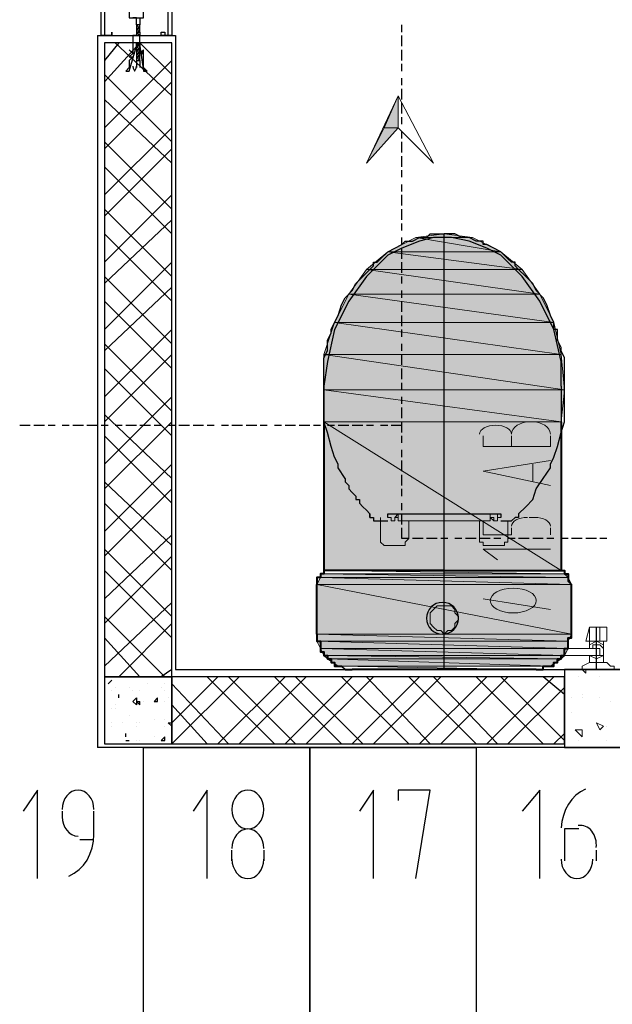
# Model space of a CAD drawing. Header units: millimetres. Extents: x 0 to 420, y 0 to 297.
# Tile 52 of 88: x 209 to 216, y 152 to 164. Entities that reach past the tile are written whole.
import ezdxf

# ---------------------------------------------------------------- set-up
doc = ezdxf.new("R2010")
doc.units = ezdxf.units.MM
doc.layers.add('FILL_000000', color=7, linetype='Continuous')
doc.layers.add('LINE_000000', color=7, linetype='Continuous')
doc.layers.add('FILL_FFFFFF', color=7, linetype='Continuous', true_color=0xffffff)
doc.layers.add('LINE_FFFFFF', color=7, linetype='Continuous', true_color=0xffffff)

msp = doc.modelspace()

# ---------------------------------------------------------------- hatches: boundary and pattern name
at = {"layer": 'FILL_000000'}
h = msp.add_hatch(color=7, dxfattribs=at)
h.dxf.hatch_style = 1
h.paths.add_polyline_path([(213.191, 162.687), (213.191, 162.306), (213.021, 162.306), (213.191, 162.687)])
h = msp.add_hatch(color=7, dxfattribs=at)
h.dxf.hatch_style = 1
h.paths.add_polyline_path([(213.191, 162.306), (213.021, 162.306), (212.81, 161.883), (213.191, 162.306)])
at = {"layer": 'FILL_FFFFFF'}
h = msp.add_hatch(color=7, dxfattribs=at)
h.dxf.hatch_style = 1
h.paths.add_polyline_path([(213.741, 161.036), (214.08, 160.994), (213.402, 160.994), (213.741, 161.036)])
h = msp.add_hatch(color=7, dxfattribs=at)
h.dxf.hatch_style = 1
h.paths.add_polyline_path([(213.402, 160.994), (214.418, 160.824), (213.064, 160.824), (213.402, 160.994)])
h = msp.add_hatch(color=7, dxfattribs=at)
h.dxf.hatch_style = 1
h.paths.add_polyline_path([(214.08, 160.994), (213.402, 160.994), (214.418, 160.824), (214.08, 160.994)])
h = msp.add_hatch(color=7, dxfattribs=at)
h.dxf.hatch_style = 1
h.paths.add_polyline_path([(213.064, 160.824), (214.672, 160.613), (212.81, 160.613), (213.064, 160.824)])
h = msp.add_hatch(color=7, dxfattribs=at)
h.dxf.hatch_style = 1
h.paths.add_polyline_path([(214.418, 160.824), (213.064, 160.824), (214.672, 160.613), (214.418, 160.824)])
h = msp.add_hatch(color=7, dxfattribs=at)
h.dxf.hatch_style = 1
h.paths.add_polyline_path([(212.81, 160.613), (214.884, 160.316), (212.598, 160.316), (212.81, 160.613)])
h = msp.add_hatch(color=7, dxfattribs=at)
h.dxf.hatch_style = 1
h.paths.add_polyline_path([(214.672, 160.613), (212.81, 160.613), (214.884, 160.316), (214.672, 160.613)])
h = msp.add_hatch(color=7, dxfattribs=at)
h.dxf.hatch_style = 1
h.paths.add_polyline_path([(212.598, 160.316), (215.053, 159.978), (212.429, 159.978), (212.598, 160.316)])
h = msp.add_hatch(color=7, dxfattribs=at)
h.dxf.hatch_style = 1
h.paths.add_polyline_path([(214.884, 160.316), (212.598, 160.316), (215.053, 159.978), (214.884, 160.316)])
h = msp.add_hatch(color=7, dxfattribs=at)
h.dxf.hatch_style = 1
h.paths.add_polyline_path([(212.429, 159.978), (215.138, 159.597), (212.302, 159.597), (212.429, 159.978)])
h = msp.add_hatch(color=7, dxfattribs=at)
h.dxf.hatch_style = 1
h.paths.add_polyline_path([(215.053, 159.978), (212.429, 159.978), (215.138, 159.597), (215.053, 159.978)])
h = msp.add_hatch(color=7, dxfattribs=at)
h.dxf.hatch_style = 1
h.paths.add_polyline_path([(215.138, 159.597), (212.302, 159.597), (215.18, 159.173), (215.138, 159.597)])
h = msp.add_hatch(color=7, dxfattribs=at)
h.dxf.hatch_style = 1
h.paths.add_polyline_path([(212.302, 159.597), (215.18, 159.173), (212.302, 159.173), (212.302, 159.597)])
h = msp.add_hatch(color=7, dxfattribs=at)
h.dxf.hatch_style = 1
h.paths.add_polyline_path([(215.18, 159.173), (212.302, 159.173), (215.138, 158.792), (215.18, 159.173)])
h = msp.add_hatch(color=7, dxfattribs=at)
h.dxf.hatch_style = 1
h.paths.add_polyline_path([(212.302, 159.173), (215.138, 158.792), (212.302, 158.792), (212.302, 159.173)])
h = msp.add_hatch(color=7, dxfattribs=at)
h.dxf.hatch_style = 1
h.paths.add_polyline_path([(215.138, 158.792), (212.302, 158.792), (215.138, 157.014), (215.138, 158.792)])
h = msp.add_hatch(color=7, dxfattribs=at)
h.dxf.hatch_style = 1
h.paths.add_polyline_path([(212.302, 158.792), (215.138, 157.014), (212.302, 157.014), (212.302, 158.792)])
h = msp.add_hatch(color=7, dxfattribs=at)
h.dxf.hatch_style = 1
h.paths.add_polyline_path([(212.217, 156.845), (215.265, 156.845), (212.259, 156.93), (212.217, 156.845)])
h = msp.add_hatch(color=7, dxfattribs=at)
h.dxf.hatch_style = 1
h.paths.add_polyline_path([(212.259, 156.93), (215.223, 156.93), (212.259, 156.972), (212.259, 156.93)])
h = msp.add_hatch(color=7, dxfattribs=at)
h.dxf.hatch_style = 1
h.paths.add_polyline_path([(215.223, 156.93), (212.259, 156.972), (215.18, 156.972), (215.223, 156.93)])
h = msp.add_hatch(color=7, dxfattribs=at)
h.dxf.hatch_style = 1
h.paths.add_polyline_path([(215.265, 156.845), (212.259, 156.93), (215.223, 156.93), (215.265, 156.845)])
h = msp.add_hatch(color=7, dxfattribs=at)
h.dxf.hatch_style = 1
h.paths.add_polyline_path([(212.217, 156.252), (215.265, 156.252), (212.217, 156.845), (212.217, 156.252)])
h = msp.add_hatch(color=7, dxfattribs=at)
h.dxf.hatch_style = 1
h.paths.add_polyline_path([(215.265, 156.252), (212.217, 156.845), (215.265, 156.845), (215.265, 156.252)])
h = msp.add_hatch(color=7, dxfattribs=at)
h.dxf.hatch_style = 1
h.paths.add_polyline_path([(212.217, 156.168), (215.223, 156.168), (212.217, 156.252), (212.217, 156.168)])
h = msp.add_hatch(color=7, dxfattribs=at)
h.dxf.hatch_style = 1
h.paths.add_polyline_path([(215.223, 156.168), (212.217, 156.252), (215.265, 156.252), (215.223, 156.168)])
h = msp.add_hatch(color=7, dxfattribs=at)
h.dxf.hatch_style = 1
h.paths.add_polyline_path([(212.259, 156.083), (215.223, 156.083), (212.217, 156.168), (212.259, 156.083)])
h = msp.add_hatch(color=7, dxfattribs=at)
h.dxf.hatch_style = 1
h.paths.add_polyline_path([(215.223, 156.083), (212.217, 156.168), (215.223, 156.168), (215.223, 156.083)])
h = msp.add_hatch(color=7, dxfattribs=at)
h.dxf.hatch_style = 1
h.paths.add_polyline_path([(212.302, 155.998), (215.18, 155.998), (212.259, 156.083), (212.302, 155.998)])
h = msp.add_hatch(color=7, dxfattribs=at)
h.dxf.hatch_style = 1
h.paths.add_polyline_path([(215.18, 155.998), (212.259, 156.083), (215.223, 156.083), (215.18, 155.998)])
h = msp.add_hatch(color=7, dxfattribs=at)
h.dxf.hatch_style = 1
h.paths.add_polyline_path([(212.344, 155.956), (215.138, 155.956), (212.302, 155.998), (212.344, 155.956)])
h = msp.add_hatch(color=7, dxfattribs=at)
h.dxf.hatch_style = 1
h.paths.add_polyline_path([(215.138, 155.956), (212.302, 155.998), (215.18, 155.998), (215.138, 155.956)])
h = msp.add_hatch(color=7, dxfattribs=at)
h.dxf.hatch_style = 1
h.paths.add_polyline_path([(212.471, 155.871), (215.011, 155.871), (212.344, 155.956), (212.471, 155.871)])
h = msp.add_hatch(color=7, dxfattribs=at)
h.dxf.hatch_style = 1
h.paths.add_polyline_path([(215.011, 155.871), (212.344, 155.956), (215.138, 155.956), (215.011, 155.871)])

# ---------------------------------------------------------------- linework, layer by layer
at = {"layer": 'LINE_000000', "lineweight": 25}
for p, q in [((210.058, 163.534), (210.058, 163.491)), ((210.058, 163.534), (210.058, 163.534)), ((210.1, 163.534), (210.058, 163.534)), ((210.058, 163.534), (210.058, 163.534)), ((210.1, 163.449), (210.058, 163.491)), ((210.058, 163.491), (210.058, 163.449)), ((210.058, 163.491), (210.058, 163.491)), ((210.1, 163.491), (210.1, 163.534)), ((210.1, 163.491), (210.1, 163.491)), ((210.1, 163.449), (210.1, 163.491)), ((210.1, 163.491), (210.1, 163.491)), ((210.1, 163.491), (210.1, 163.491)), ((213.233, 163.449), (213.233, 163.534)), ((209.592, 163.407), (209.592, 154.898)), ((209.635, 163.407), (209.677, 163.407)), ((209.635, 163.407), (209.635, 163.407)), ((209.677, 163.407), (209.677, 163.407)), ((210.058, 163.449), (210.058, 163.449)), ((210.058, 163.449), (210.058, 163.407)), ((210.058, 163.449), (210.058, 163.449)), ((210.058, 163.449), (210.058, 163.449)), ((210.1, 163.449), (210.1, 163.449)), ((210.1, 163.449), (210.1, 163.449)), ((210.1, 163.449), (210.1, 163.449)), ((210.439, 163.407), (210.439, 163.407)), ((210.439, 163.407), (210.439, 163.407)), ((210.481, 163.407), (210.481, 163.407)), ((213.233, 163.28), (213.233, 163.407)), ((210.1, 163.322), (209.677, 162.856)), ((209.846, 163.322), (209.677, 163.11)), ((210.481, 162.687), (209.804, 163.322)), ((210.058, 163.322), (210.058, 163.28)), ((210.058, 163.322), (210.058, 163.322)), ((210.058, 163.28), (210.058, 163.237)), ((210.058, 163.28), (210.058, 163.28)), ((210.058, 163.28), (210.058, 163.28)), ((210.058, 163.237), (210.058, 163.237)), ((210.058, 163.237), (210.058, 163.237)), ((210.058, 163.237), (210.058, 163.237)), ((210.1, 163.28), (210.1, 163.322)), ((210.481, 162.941), (210.1, 163.322)), ((210.1, 163.28), (210.1, 163.28)), ((210.1, 163.237), (210.1, 163.28)), ((210.1, 163.28), (210.1, 163.28)), ((210.1, 163.237), (210.1, 163.237)), ((210.1, 163.195), (210.1, 163.237)), ((210.1, 163.237), (210.1, 163.237)), ((210.1, 163.237), (210.1, 163.237)), ((213.233, 163.11), (213.233, 163.237)), ((210.058, 163.195), (210.058, 163.153)), ((210.058, 163.195), (210.058, 163.195)), ((210.058, 163.195), (210.058, 163.195)), ((210.1, 163.11), (210.058, 163.153)), ((210.058, 163.153), (210.058, 163.153)), ((210.058, 163.153), (210.058, 163.11)), ((210.058, 163.153), (210.058, 163.153)), ((210.058, 163.153), (210.058, 163.153)), ((210.1, 163.195), (210.1, 163.195)), ((210.1, 163.153), (210.1, 163.195)), ((210.1, 163.195), (210.1, 163.195)), ((210.1, 163.195), (210.1, 163.195)), ((210.1, 163.153), (210.1, 163.153)), ((210.1, 163.11), (210.1, 163.153)), ((210.1, 163.153), (210.1, 163.153)), ((210.481, 163.11), (209.677, 162.306)), ((210.058, 163.11), (210.058, 163.11)), ((210.058, 163.11), (210.058, 163.026)), ((210.1, 163.11), (210.1, 163.11)), ((210.1, 163.11), (210.1, 163.026)), ((213.233, 162.983), (213.233, 163.068)), ((210.481, 162.137), (209.677, 162.941)), ((213.233, 162.814), (213.233, 162.899)), ((210.481, 162.856), (209.677, 162.052)), ((213.233, 162.645), (213.233, 162.772)), ((210.481, 161.883), (209.677, 162.645)), ((213.233, 162.475), (213.233, 162.602)), ((213.233, 162.348), (213.233, 162.433)), ((210.481, 162.306), (209.677, 161.502)), ((213.233, 162.179), (213.233, 162.264)), ((210.481, 161.332), (209.677, 162.137)), ((213.233, 162.01), (213.233, 162.137)), ((210.481, 162.052), (209.677, 161.248)), ((213.233, 161.84), (213.233, 161.967)), ((210.481, 161.036), (209.677, 161.84)), ((213.233, 161.713), (213.233, 161.798)), ((213.233, 161.544), (213.233, 161.629)), ((210.481, 161.502), (209.677, 160.697)), ((213.233, 161.375), (213.233, 161.502)), ((210.481, 160.528), (209.677, 161.332)), ((213.233, 161.205), (213.233, 161.332)), ((210.481, 161.205), (209.677, 160.443)), ((213.233, 161.078), (213.233, 161.163)), ((210.481, 160.232), (209.677, 161.036)), ((213.741, 155.829), (213.741, 161.036)), ((213.233, 160.909), (213.233, 160.994)), ((213.233, 160.74), (213.233, 160.867)), ((210.481, 160.697), (209.677, 159.893)), ((213.233, 160.57), (213.233, 160.697)), ((210.481, 159.724), (209.677, 160.528)), ((213.233, 160.443), (213.233, 160.528)), ((210.481, 160.401), (209.677, 159.639)), ((213.233, 160.274), (213.233, 160.359)), ((210.481, 159.427), (209.677, 160.232)), ((213.233, 160.105), (213.233, 160.232)), ((213.233, 159.935), (213.233, 160.062)), ((210.481, 159.893), (209.677, 159.089)), ((213.233, 159.808), (213.233, 159.893)), ((210.481, 158.919), (209.677, 159.724)), ((213.233, 159.639), (213.233, 159.724)), ((210.481, 159.597), (209.677, 158.792)), ((213.233, 159.47), (213.233, 159.597)), ((215.138, 159.216), (215.138, 159.512)), ((210.481, 158.623), (209.677, 159.427)), ((213.233, 159.3), (213.233, 159.427)), ((213.233, 159.173), (213.233, 159.258)), ((215.138, 159.216), (215.138, 158.792)), ((210.481, 159.089), (209.677, 158.284)), ((213.233, 159.004), (213.233, 159.089)), ((213.233, 158.835), (213.233, 158.962)), ((210.481, 158.115), (209.677, 158.877)), ((210.481, 158.792), (209.677, 157.988)), ((213.233, 158.665), (213.233, 158.792)), ((208.661, 158.75), (208.788, 158.75)), ((208.83, 158.75), (208.957, 158.75)), ((209, 158.75), (209.084, 158.75)), ((209.169, 158.75), (209.254, 158.75)), ((209.296, 158.75), (209.423, 158.75)), ((209.465, 158.75), (209.592, 158.75)), ((209.635, 158.75), (209.719, 158.75)), ((209.804, 158.75), (209.889, 158.75)), ((209.931, 158.75), (210.058, 158.75)), ((210.1, 158.75), (210.227, 158.75)), ((210.27, 158.75), (210.354, 158.75)), ((210.439, 158.75), (210.524, 158.75)), ((210.566, 158.75), (210.693, 158.75)), ((210.735, 158.75), (210.862, 158.75)), ((210.905, 158.75), (210.989, 158.75)), ((211.074, 158.75), (211.159, 158.75)), ((211.201, 158.75), (211.328, 158.75)), ((211.37, 158.75), (211.497, 158.75)), ((211.54, 158.75), (211.624, 158.75)), ((211.709, 158.75), (211.794, 158.75)), ((211.836, 158.75), (211.963, 158.75)), ((212.005, 158.75), (212.132, 158.75)), ((212.175, 158.75), (212.259, 158.75)), ((212.344, 158.75), (212.429, 158.75)), ((212.471, 158.75), (212.598, 158.75)), ((212.64, 158.75), (212.767, 158.75)), ((212.81, 158.75), (212.894, 158.75)), ((212.979, 158.75), (213.064, 158.75)), ((213.106, 158.75), (213.233, 158.75)), ((210.481, 157.819), (209.677, 158.623)), ((213.233, 158.538), (213.233, 158.623)), ((213.233, 158.369), (213.233, 158.454)), ((213.233, 158.2), (213.233, 158.327)), ((210.481, 158.284), (209.677, 157.48)), ((210.481, 157.311), (209.677, 158.073)), ((213.233, 158.03), (213.233, 158.157)), ((210.481, 157.988), (209.677, 157.184)), ((213.233, 157.903), (213.233, 157.988)), ((210.481, 157.014), (209.677, 157.819)), ((213.233, 157.734), (213.233, 157.819)), ((212.852, 157.649), (212.852, 157.692)), ((212.852, 157.692), (212.852, 157.692)), ((212.894, 157.649), (212.894, 157.607)), ((212.894, 157.607), (213.064, 157.607)), ((213.064, 157.649), (213.064, 157.649)), ((213.233, 157.565), (213.233, 157.692)), ((214.418, 157.649), (214.418, 157.649)), ((214.418, 157.649), (214.418, 157.649)), ((214.418, 157.607), (214.545, 157.607)), ((214.545, 157.607), (214.588, 157.649)), ((214.63, 157.649), (214.588, 157.649)), ((214.63, 157.692), (214.63, 157.649)), ((214.63, 157.649), (214.63, 157.649)), ((214.63, 157.649), (214.63, 157.649)), ((214.63, 157.649), (214.63, 157.649)), ((210.481, 157.438), (209.677, 156.676)), ((213.487, 157.395), (213.36, 157.395)), ((213.656, 157.395), (213.529, 157.395)), ((213.783, 157.395), (213.699, 157.395)), ((213.953, 157.395), (213.868, 157.395)), ((214.122, 157.395), (213.995, 157.395)), ((214.291, 157.395), (214.164, 157.395)), ((214.418, 157.395), (214.334, 157.395)), ((214.588, 157.395), (214.503, 157.395)), ((214.757, 157.395), (214.63, 157.395)), ((214.926, 157.395), (214.799, 157.395)), ((215.053, 157.395), (214.969, 157.395)), ((215.223, 157.395), (215.138, 157.395)), ((215.392, 157.395), (215.265, 157.395)), ((215.561, 157.395), (215.434, 157.395)), ((215.688, 157.395), (215.604, 157.395)), ((210.481, 156.464), (209.677, 157.268)), ((210.481, 157.184), (209.677, 156.379)), ((210.481, 156.21), (209.677, 157.014)), ((210.481, 156.633), (209.677, 155.871)), ((210.397, 155.744), (209.677, 156.464)), ((210.481, 156.379), (209.846, 155.744)), ((215.561, 155.829), (215.561, 156.337)), ((210.1, 155.744), (209.677, 156.21)), ((210.481, 155.829), (210.354, 155.744)), ((210.524, 155.829), (223.308, 155.829)), ((209.719, 155.66), (209.762, 155.702)), ((209.719, 155.66), (209.762, 155.702)), ((211.286, 155.744), (210.481, 154.94)), ((210.481, 155.744), (210.481, 155.744)), ((211.032, 155.744), (210.481, 155.194)), ((211.709, 154.94), (210.905, 155.744)), ((211.836, 155.744), (211.032, 154.94)), ((211.963, 154.94), (211.159, 155.744)), ((212.09, 155.744), (211.286, 154.94)), ((212.513, 154.94), (211.709, 155.744)), ((212.64, 155.744), (211.836, 154.94)), ((212.767, 154.94), (211.963, 155.744)), ((212.894, 155.744), (212.09, 154.94)), ((213.318, 154.94), (212.513, 155.744)), ((213.445, 155.744), (212.64, 154.94)), ((213.572, 154.94), (212.81, 155.744)), ((213.699, 155.744), (212.894, 154.94)), ((214.122, 154.94), (213.318, 155.744)), ((214.249, 155.744), (213.445, 154.94)), ((214.376, 154.94), (213.614, 155.744)), ((214.503, 155.744), (213.699, 154.94)), ((214.926, 154.94), (214.122, 155.744)), ((215.053, 155.744), (214.249, 154.94)), ((215.18, 154.982), (214.418, 155.744)), ((215.18, 155.533), (214.926, 155.744)), ((209.719, 155.66), (209.719, 155.66)), ((209.804, 155.617), (209.804, 155.617)), ((209.973, 155.617), (209.973, 155.617)), ((210.185, 155.66), (210.185, 155.66)), ((210.354, 155.617), (210.354, 155.617)), ((210.397, 155.66), (210.397, 155.66)), ((211.159, 154.94), (210.481, 155.66)), ((215.18, 155.617), (214.503, 154.94)), ((209.762, 155.575), (209.762, 155.575)), ((209.762, 155.575), (209.762, 155.575)), ((209.846, 155.49), (209.846, 155.533)), ((209.846, 155.49), (209.846, 155.533)), ((209.846, 155.49), (209.846, 155.49)), ((210.016, 155.575), (210.016, 155.575)), ((210.1, 155.575), (210.1, 155.575)), ((210.1, 155.575), (210.1, 155.575)), ((210.27, 155.448), (210.312, 155.49)), ((210.312, 155.448), (210.312, 155.49)), ((210.397, 155.575), (210.397, 155.575)), ((210.439, 155.49), (210.439, 155.49)), ((209.762, 155.363), (209.762, 155.363)), ((209.804, 155.406), (209.804, 155.406)), ((209.804, 155.363), (209.804, 155.363)), ((210.058, 155.448), (210.1, 155.448)), ((210.058, 155.448), (210.1, 155.406)), ((210.058, 155.406), (210.058, 155.406)), ((210.058, 155.406), (210.058, 155.406)), ((210.1, 155.406), (210.1, 155.448)), ((210.143, 155.448), (210.143, 155.448)), ((210.27, 155.448), (210.312, 155.448)), ((210.397, 155.448), (210.397, 155.448)), ((210.905, 154.94), (210.481, 155.406)), ((209.973, 155.279), (209.973, 155.279)), ((210.27, 155.236), (210.27, 155.236)), ((210.27, 155.236), (210.27, 155.236)), ((210.397, 155.236), (210.397, 155.236)), ((210.397, 155.236), (210.397, 155.236)), ((210.397, 155.236), (210.397, 155.236)), ((209.762, 155.194), (209.762, 155.194)), ((209.762, 155.152), (209.762, 155.152)), ((209.889, 155.194), (209.889, 155.194)), ((210.058, 155.194), (210.058, 155.194)), ((210.058, 155.152), (210.058, 155.152)), ((210.1, 155.194), (210.1, 155.194)), ((210.397, 155.152), (210.397, 155.152)), ((210.439, 155.194), (210.481, 155.194)), ((210.439, 155.194), (210.481, 155.152)), ((209.677, 155.109), (209.677, 155.109)), ((209.931, 155.025), (209.931, 155.067)), ((209.931, 155.025), (209.931, 155.067)), ((209.931, 155.025), (209.931, 155.025)), ((210.27, 155.025), (210.27, 155.025)), ((210.354, 154.982), (210.397, 155.025)), ((210.397, 154.982), (210.397, 155.025)), ((210.397, 155.025), (210.397, 155.025)), ((215.18, 155.067), (215.053, 154.94)), ((223.308, 154.898), (209.592, 154.898)), ((209.931, 154.982), (209.973, 154.982)), ((209.931, 154.982), (209.973, 154.982)), ((209.973, 154.982), (209.973, 154.982)), ((210.058, 154.982), (210.058, 154.982)), ((210.1, 154.982), (210.1, 154.982)), ((210.354, 154.982), (210.397, 154.982)), ((209.169, 154.136), (209.169, 154.051)), ((209.55, 153.839), (209.55, 154.136)), ((215.18, 153.924), (215.18, 153.543)), ((215.35, 153.924), (215.18, 153.924)), ((209.381, 153.797), (209.55, 153.797)), ((211.201, 153.543), (211.201, 153.67)), ((211.582, 153.67), (211.582, 153.543)), ((215.561, 153.543), (215.561, 153.67))]:
    msp.add_line(p, q, dxfattribs=at)
at = {"layer": 'LINE_000000', "lineweight": 0}
for p, q in [((210.058, 163.407), (210.058, 163.407)), ((215.434, 155.787), (215.392, 155.829)), ((215.434, 155.829), (215.392, 155.829)), ((215.434, 155.787), (215.434, 155.829)), ((215.35, 155.744), (215.35, 155.744)), ((215.604, 155.744), (215.604, 155.744)), ((215.265, 155.49), (215.265, 155.49)), ((215.392, 155.533), (215.392, 155.533)), ((215.392, 155.49), (215.392, 155.49)), ((215.604, 155.49), (215.604, 155.49)), ((215.731, 155.448), (215.731, 155.448)), ((215.265, 155.321), (215.265, 155.321)), ((215.604, 155.109), (215.561, 155.194)), ((215.646, 155.152), (215.561, 155.194)), ((215.604, 155.109), (215.646, 155.152)), ((215.688, 155.152), (215.688, 155.152)), ((215.392, 155.025), (215.307, 155.109)), ((215.392, 155.109), (215.307, 155.109)), ((215.392, 155.025), (215.392, 155.109)), ((215.35, 154.982), (215.35, 154.982)), ((215.35, 154.982), (215.35, 154.982)), ((215.688, 154.982), (215.688, 154.982))]:
    msp.add_line(p, q, dxfattribs=at)
at = {"layer": 'LINE_000000', "lineweight": 13}
for p, q in [((213.741, 161.036), (213.741, 161.036)), ((214.545, 158.623), (214.545, 158.496)), ((215.011, 158.496), (215.011, 158.623)), ((214.799, 158.284), (214.799, 158.073)), ((213.106, 157.649), (213.064, 157.649)), ((213.106, 157.607), (213.148, 157.607)), ((213.148, 157.607), (213.148, 157.649)), ((213.191, 157.649), (213.148, 157.649)), ((213.148, 157.649), (213.148, 157.649)), ((213.148, 157.649), (213.148, 157.607)), ((213.191, 157.649), (213.191, 157.692)), ((213.318, 157.607), (213.318, 157.607)), ((213.318, 157.607), (213.318, 157.438)), ((213.318, 157.607), (213.36, 157.607)), ((213.36, 157.607), (214.122, 157.607)), ((214.291, 157.692), (214.291, 157.649)), ((214.291, 157.607), (214.291, 157.649)), ((214.291, 157.649), (214.334, 157.607)), ((214.291, 157.649), (214.291, 157.649)), ((214.291, 157.649), (214.291, 157.607)), ((214.334, 157.649), (214.334, 157.649)), ((214.334, 157.607), (214.334, 157.649)), ((214.334, 157.607), (214.376, 157.607)), ((214.376, 157.692), (214.376, 157.649)), ((214.376, 157.607), (214.376, 157.649)), ((214.418, 157.649), (214.376, 157.649)), ((214.503, 157.607), (214.503, 157.607)), ((214.842, 157.649), (214.757, 157.649)), ((215.011, 157.438), (215.011, 157.522)), ((213.064, 157.311), (213.064, 157.311)), ((213.064, 157.311), (213.064, 157.311)), ((214.249, 157.311), (214.249, 157.311)), ((215.011, 156.549), (214.207, 156.676)), ((215.604, 156.168), (215.604, 156.337)), ((215.688, 156.168), (215.434, 156.168)), ((215.477, 156.168), (215.477, 156.083)), ((215.561, 156.168), (215.561, 156.168)), ((215.561, 156.168), (215.604, 156.168)), ((215.604, 156.168), (215.604, 156.168)), ((215.646, 155.956), (215.646, 156.168)), ((215.18, 155.998), (215.138, 155.998)), ((215.477, 155.914), (215.392, 155.871)), ((215.392, 155.871), (215.392, 155.829)), ((215.392, 155.829), (215.392, 155.829)), ((215.773, 155.829), (215.392, 155.829)), ((215.477, 155.914), (215.477, 155.914)), ((215.477, 155.914), (215.477, 155.914)), ((215.646, 155.914), (215.477, 155.914)), ((215.688, 155.914), (215.646, 155.914)), ((215.731, 155.871), (215.688, 155.914))]:
    msp.add_line(p, q, dxfattribs=at)
at = {"layer": 'LINE_000000', "lineweight": 40}
for p, q in [((212.302, 158.792), (212.302, 157.014)), ((215.138, 158.792), (215.138, 157.014)), ((212.217, 156.252), (212.217, 156.845)), ((215.265, 156.252), (215.265, 156.845)), ((214.842, 155.829), (212.64, 155.829))]:
    msp.add_line(p, q, dxfattribs=at)
at = {"layer": 'LINE_000000', "lineweight": 25}
for points in [[(209.635, 163.745), (209.973, 163.745), (210.016, 163.745), (209.973, 163.745), (209.973, 163.618), (210.058, 163.618), (210.143, 163.618), (210.143, 163.745), (210.1, 163.745), (210.143, 163.745), (210.481, 163.745), (210.481, 163.407), (210.354, 163.407), (210.354, 163.449), (210.397, 163.449), (210.397, 163.407), (210.439, 163.407), (210.439, 163.745), (210.312, 163.745)], [(209.889, 163.745), (209.804, 163.745), (209.677, 163.745), (209.677, 163.407), (209.762, 163.407), (209.762, 163.449), (209.762, 163.407), (209.635, 163.407), (209.635, 163.745)], [(210.058, 163.534), (210.058, 163.618), (210.016, 163.618), (210.058, 163.618), (210.1, 163.618), (210.1, 163.534)], [(210.1, 163.491), (210.058, 163.491), (210.1, 163.491), (210.058, 163.534)], [(209.592, 163.407), (210.524, 163.407), (210.524, 155.829)], [(210.1, 163.449), (210.1, 163.407), (210.058, 163.449), (210.058, 163.407)], [(210.058, 163.237), (210.1, 163.237), (210.058, 163.28)], [(210.1, 163.28), (210.058, 163.28), (210.1, 163.237)], [(210.1, 163.237), (210.058, 163.237), (210.058, 163.195)], [(210.058, 163.195), (210.1, 163.195), (210.058, 163.237)], [(210.143, 163.195), (210.143, 163.237), (210.1, 163.195)], [(210.1, 163.195), (210.058, 163.195), (210.1, 163.153), (210.058, 163.153), (210.1, 163.153)], [(210.058, 163.11), (210.1, 163.11), (210.058, 163.153)], [(210.016, 163.042), (210.016, 163.034), (210.018, 163.025), (210.02, 163.017), (210.023, 163.009), (210.026, 163.001), (210.03, 162.994), (210.035, 162.987), (210.04, 162.98)], [(210.034, 162.98), (210.039, 162.987), (210.044, 162.994), (210.048, 163.001), (210.051, 163.009), (210.054, 163.017), (210.056, 163.025), (210.057, 163.034), (210.058, 163.042)], [(212.556, 158.115), (212.471, 158.242), (212.471, 158.284), (212.429, 158.369), (212.386, 158.496), (212.344, 158.665), (212.302, 158.792), (212.302, 158.962), (212.302, 159.089), (212.302, 159.258), (212.302, 159.385), (212.302, 159.47), (212.302, 159.554), (212.344, 159.639), (212.344, 159.681), (212.344, 159.766), (212.386, 159.851), (212.386, 159.893), (212.429, 159.978), (212.471, 160.062), (212.513, 160.189), (212.556, 160.274), (212.64, 160.359), (212.683, 160.443), (212.767, 160.528), (212.852, 160.613), (212.894, 160.655), (212.894, 160.697), (212.937, 160.697), (212.979, 160.74), (213.064, 160.824), (213.148, 160.867), (213.233, 160.909), (213.275, 160.951), (213.36, 160.951), (213.445, 160.994), (213.529, 160.994), (213.572, 161.036), (213.656, 161.036), (213.741, 161.036)], [(214.63, 157.692), (214.715, 157.776), (214.799, 157.861), (214.842, 157.988), (214.926, 158.115), (215.011, 158.242), (215.011, 158.284), (215.053, 158.369), (215.096, 158.496), (215.138, 158.665), (215.18, 158.792), (215.18, 158.962), (215.18, 159.089), (215.18, 159.258), (215.18, 159.385), (215.18, 159.47), (215.18, 159.554), (215.138, 159.639), (215.138, 159.681), (215.096, 159.766), (215.096, 159.851), (215.096, 159.893), (215.053, 159.893), (215.053, 159.978), (215.011, 160.062), (214.969, 160.189), (214.926, 160.274), (214.842, 160.359), (214.799, 160.443), (214.715, 160.528), (214.63, 160.613), (214.588, 160.655), (214.588, 160.697), (214.545, 160.697), (214.503, 160.74), (214.418, 160.824), (214.334, 160.867), (214.249, 160.909), (214.207, 160.909), (214.207, 160.951), (214.164, 160.951), (214.122, 160.951), (214.037, 160.994), (213.953, 160.994), (213.868, 161.036), (213.826, 161.036), (213.741, 161.036)], [(215.138, 159.512), (215.053, 159.893), (214.884, 160.232), (214.672, 160.528), (214.418, 160.782), (214.249, 160.867), (214.037, 160.951), (213.826, 160.994), (213.614, 160.994), (213.445, 160.951), (213.233, 160.867), (213.064, 160.782), (212.81, 160.528), (212.598, 160.232), (212.429, 159.893), (212.344, 159.512)], [(212.344, 159.512), (212.302, 159.216), (212.302, 158.792)], [(212.556, 158.115), (212.556, 158.073), (212.598, 158.03), (212.598, 157.988), (212.64, 157.946), (212.683, 157.903), (212.683, 157.861), (212.725, 157.861), (212.725, 157.819), (212.767, 157.776), (212.81, 157.734), (212.852, 157.692), (212.852, 157.649), (212.894, 157.649)], [(213.064, 157.649), (213.064, 157.692), (213.106, 157.692), (213.402, 157.692), (213.741, 157.692), (214.08, 157.692), (214.249, 157.692), (214.291, 157.692), (214.334, 157.692), (214.376, 157.692), (214.418, 157.692), (214.418, 157.649)], [(213.318, 157.395), (213.233, 157.395), (213.233, 157.522)], [(208.873, 153.331), (208.873, 154.39), (208.703, 154.136)], [(209.55, 154.157), (209.546, 154.204), (209.535, 154.247), (209.517, 154.287), (209.494, 154.321), (209.466, 154.35), (209.434, 154.371), (209.398, 154.385), (209.36, 154.39), (209.321, 154.385), (209.285, 154.371), (209.253, 154.35), (209.225, 154.321), (209.202, 154.287), (209.184, 154.247), (209.173, 154.204), (209.169, 154.157)], [(210.905, 153.331), (210.905, 154.39), (210.735, 154.136)], [(212.894, 153.331), (212.894, 154.39), (212.725, 154.136)], [(213.402, 153.331), (213.572, 154.39), (213.191, 154.39), (213.191, 154.263)], [(214.884, 153.331), (214.884, 154.39), (214.672, 154.136)], [(215.432, 154.401), (215.372, 154.369), (215.317, 154.327), (215.269, 154.278), (215.227, 154.22), (215.192, 154.157), (215.166, 154.087), (215.148, 154.013), (215.139, 153.936)], [(209.169, 154.072), (209.173, 154.025), (209.184, 153.982), (209.202, 153.942), (209.225, 153.908), (209.253, 153.879), (209.285, 153.858), (209.321, 153.844), (209.36, 153.839)], [(215.56, 153.702), (215.561, 153.729), (215.56, 153.756), (215.557, 153.782), (215.551, 153.808), (215.543, 153.832), (215.533, 153.856), (215.52, 153.878), (215.506, 153.898), (215.489, 153.916), (215.471, 153.932), (215.452, 153.944), (215.432, 153.954), (215.411, 153.961), (215.389, 153.965), (215.367, 153.966), (215.345, 153.964)], [(209.25, 153.36), (209.315, 153.394), (209.373, 153.438), (209.424, 153.491), (209.467, 153.553), (209.502, 153.622), (209.528, 153.697), (209.544, 153.777), (209.55, 153.86)], [(211.582, 153.691), (211.578, 153.738), (211.567, 153.782), (211.549, 153.821), (211.526, 153.856), (211.498, 153.884), (211.466, 153.906), (211.43, 153.919), (211.392, 153.924), (211.353, 153.919), (211.317, 153.906), (211.285, 153.884), (211.257, 153.856), (211.234, 153.821), (211.216, 153.782), (211.205, 153.738), (211.201, 153.691)], [(211.201, 153.564), (211.205, 153.517), (211.216, 153.474), (211.234, 153.434), (211.257, 153.4), (211.285, 153.371), (211.317, 153.35), (211.353, 153.336), (211.392, 153.331), (211.43, 153.336), (211.466, 153.35), (211.498, 153.371), (211.526, 153.4), (211.549, 153.434), (211.567, 153.474), (211.578, 153.517), (211.582, 153.564)], [(215.138, 153.564), (215.142, 153.517), (215.153, 153.474), (215.171, 153.434), (215.194, 153.4), (215.222, 153.371), (215.254, 153.35), (215.29, 153.336), (215.329, 153.331), (215.367, 153.336), (215.403, 153.35), (215.435, 153.371), (215.463, 153.4), (215.486, 153.434), (215.504, 153.474), (215.515, 153.517), (215.519, 153.564)]]:
    msp.add_lwpolyline(points, dxfattribs=at)
for points in [[(210.1, 163.322), (210.1, 163.28), (210.143, 162.983), (210.185, 162.983), (210.143, 163.026), (210.143, 163.068), (210.143, 163.11), (210.143, 163.153), (210.143, 163.195), (210.1, 163.195), (210.143, 163.195), (210.1, 163.237), (210.1, 163.28), (210.1, 163.407), (210.016, 163.407), (210.016, 163.28), (210.016, 163.237), (210.016, 163.195), (209.973, 163.153), (210.016, 163.153), (209.973, 163.11), (209.973, 163.068), (209.973, 163.026), (209.931, 162.983), (209.973, 162.983), (210.058, 163.28), (210.058, 163.322), (210.1, 163.322)], [(210.058, 163.449), (210.1, 163.449), (210.058, 163.449)], [(210.439, 163.407), (210.481, 163.407), (210.439, 163.407)], [(210.481, 163.407), (210.439, 163.407), (210.481, 163.407)], [(210.481, 163.322), (209.677, 163.322), (209.677, 155.744), (210.481, 155.744), (210.481, 163.322)], [(210.016, 163.195), (209.973, 163.237), (210.016, 163.195)], [(210.058, 163.322), (210.1, 163.28), (210.058, 163.322)], [(213.529, 156.443), (213.533, 156.404), (213.544, 156.369), (213.562, 156.336), (213.585, 156.308), (213.613, 156.285), (213.646, 156.267), (213.681, 156.256), (213.72, 156.252), (213.758, 156.256), (213.794, 156.267), (213.826, 156.285), (213.855, 156.308), (213.878, 156.336), (213.895, 156.369), (213.906, 156.404), (213.91, 156.443), (213.906, 156.481), (213.895, 156.517), (213.878, 156.549), (213.855, 156.578), (213.826, 156.601), (213.794, 156.618), (213.758, 156.629), (213.72, 156.633), (213.681, 156.629), (213.646, 156.618), (213.613, 156.601), (213.585, 156.578), (213.562, 156.549), (213.544, 156.517), (213.533, 156.481), (213.529, 156.443)], [(217.551, 154.898), (217.551, 155.829), (215.18, 155.829), (215.18, 154.898), (217.551, 154.898)], [(210.481, 155.744), (209.677, 155.744), (209.677, 154.94), (210.481, 154.94), (210.481, 155.744)], [(215.18, 154.94), (215.18, 155.744), (210.481, 155.744), (210.481, 154.94), (215.18, 154.94)], [(210.016, 155.448), (210.058, 155.49), (210.058, 155.406), (210.016, 155.448)], [(212.132, 154.898), (212.132, 147.701), (210.143, 147.701), (210.143, 154.898), (212.132, 154.898)], [(214.122, 154.898), (214.122, 147.701), (212.132, 147.701), (212.132, 154.898), (214.122, 154.898)], [(211.582, 154.157), (211.578, 154.204), (211.567, 154.247), (211.549, 154.287), (211.526, 154.321), (211.498, 154.35), (211.466, 154.371), (211.43, 154.385), (211.392, 154.39), (211.353, 154.385), (211.317, 154.371), (211.285, 154.35), (211.257, 154.321), (211.234, 154.287), (211.216, 154.247), (211.205, 154.204), (211.201, 154.157), (211.205, 154.11), (211.216, 154.066), (211.234, 154.027), (211.257, 153.992), (211.285, 153.964), (211.317, 153.942), (211.353, 153.929), (211.392, 153.924), (211.43, 153.929), (211.466, 153.942), (211.498, 153.964), (211.526, 153.992), (211.549, 154.027), (211.567, 154.066), (211.578, 154.11), (211.582, 154.157)]]:
    msp.add_lwpolyline(points, close=True, dxfattribs=at)
at = {"layer": 'LINE_000000', "lineweight": 13}
for points in [[(213.614, 161.883), (213.191, 162.306), (212.81, 161.883), (213.191, 162.687), (213.614, 161.883)], [(214.567, 156.803), (214.511, 156.8), (214.459, 156.791), (214.413, 156.777), (214.372, 156.759), (214.338, 156.737), (214.313, 156.712), (214.297, 156.684), (214.291, 156.654), (214.297, 156.625), (214.313, 156.597), (214.338, 156.572), (214.372, 156.55), (214.413, 156.532), (214.459, 156.518), (214.511, 156.509), (214.567, 156.506), (214.622, 156.509), (214.674, 156.518), (214.72, 156.532), (214.761, 156.55), (214.795, 156.572), (214.82, 156.597), (214.836, 156.625), (214.842, 156.654), (214.836, 156.684), (214.82, 156.712), (214.795, 156.737), (214.761, 156.759), (214.72, 156.777), (214.674, 156.791), (214.622, 156.8), (214.567, 156.803)], [(213.741, 156.591), (213.699, 156.591), (213.656, 156.591), (213.614, 156.549), (213.572, 156.506), (213.572, 156.464), (213.572, 156.422), (213.572, 156.379), (213.614, 156.337), (213.656, 156.295), (213.699, 156.295), (213.741, 156.252), (213.783, 156.295), (213.826, 156.295), (213.868, 156.337), (213.868, 156.379), (213.91, 156.422), (213.91, 156.464), (213.868, 156.506), (213.868, 156.549), (213.826, 156.591), (213.783, 156.591), (213.741, 156.591)], [(216.154, 154.898), (216.154, 147.701), (214.122, 147.701), (214.122, 154.898), (216.154, 154.898)]]:
    msp.add_lwpolyline(points, close=True, dxfattribs=at)
at = {"layer": 'LINE_000000', "lineweight": 0}
for points in [[(213.191, 162.687), (213.191, 162.306), (213.021, 162.306), (213.191, 162.687)], [(213.191, 162.306), (213.021, 162.306), (212.81, 161.883), (213.191, 162.306)]]:
    msp.add_lwpolyline(points, close=True, dxfattribs=at)
at = {"layer": 'LINE_000000', "lineweight": 13}
for points in [[(215.011, 158.644), (215.006, 158.674), (214.993, 158.702), (214.971, 158.727), (214.943, 158.749), (214.908, 158.767), (214.869, 158.781), (214.825, 158.789), (214.778, 158.792), (214.731, 158.789), (214.688, 158.781), (214.648, 158.767), (214.614, 158.749), (214.585, 158.727), (214.564, 158.702), (214.55, 158.674), (214.545, 158.644)], [(214.545, 158.644), (214.541, 158.665), (214.53, 158.685), (214.513, 158.703), (214.49, 158.719), (214.461, 158.732), (214.429, 158.742), (214.393, 158.748), (214.355, 158.75), (214.316, 158.748), (214.281, 158.742), (214.248, 158.732), (214.22, 158.719), (214.197, 158.703), (214.179, 158.685), (214.168, 158.665), (214.164, 158.644)], [(214.207, 158.623), (214.207, 158.496), (215.011, 158.496)], [(215.011, 158.03), (214.207, 158.2), (215.011, 158.327)], [(212.979, 157.438), (212.979, 157.607), (212.979, 157.649)], [(213.064, 157.692), (213.064, 157.649), (213.106, 157.649), (213.106, 157.607)], [(214.334, 157.649), (214.291, 157.649), (214.291, 157.692), (213.191, 157.692), (213.148, 157.649)], [(213.191, 157.649), (213.191, 157.607), (214.291, 157.607)], [(214.122, 157.607), (214.164, 157.607), (214.164, 157.565)], [(214.545, 157.522), (214.545, 157.438), (214.207, 157.438), (214.207, 157.607)], [(214.503, 157.607), (214.503, 157.607), (214.503, 157.438)], [(214.736, 157.649), (214.697, 157.647), (214.662, 157.641), (214.629, 157.631), (214.601, 157.618), (214.578, 157.603), (214.56, 157.585), (214.549, 157.565), (214.545, 157.543)], [(215.011, 157.543), (215.007, 157.565), (214.996, 157.585), (214.978, 157.603), (214.955, 157.618), (214.927, 157.631), (214.895, 157.641), (214.859, 157.647), (214.821, 157.649)], [(214.164, 157.565), (214.164, 157.395), (214.164, 157.353), (214.207, 157.353), (214.207, 157.311), (214.249, 157.311)], [(213.191, 157.311), (213.191, 157.311), (213.064, 157.311), (213.021, 157.311), (212.979, 157.353), (212.979, 157.395), (212.979, 157.438)], [(213.191, 157.311), (213.233, 157.311), (213.275, 157.311), (213.275, 157.353), (213.318, 157.395), (213.318, 157.438)], [(214.249, 157.311), (214.291, 157.311), (214.418, 157.311), (214.461, 157.311), (214.461, 157.353), (214.503, 157.353), (214.503, 157.395), (214.503, 157.438)], [(215.011, 157.268), (214.207, 157.268), (214.376, 157.141)], [(215.477, 156.337), (215.477, 156.337), (215.434, 156.168)], [(215.688, 156.337), (215.646, 156.337), (215.561, 156.337), (215.519, 156.337), (215.477, 156.337), (215.477, 156.168)], [(215.604, 156.337), (215.604, 156.337), (215.561, 156.337), (215.561, 156.168)], [(215.688, 156.337), (215.688, 156.337), (215.688, 156.168)], [(215.688, 156.337), (215.688, 156.337), (215.688, 156.168)], [(215.561, 156.083), (215.434, 156.083), (215.307, 156.083), (215.223, 156.083)], [(215.477, 156.083), (215.477, 156.125), (215.561, 156.168), (215.646, 156.125), (215.646, 155.998), (215.561, 155.956), (215.477, 155.998)], [(215.519, 155.998), (215.561, 155.998), (215.604, 155.998), (215.646, 155.998), (215.646, 156.041), (215.646, 156.083), (215.604, 156.125), (215.561, 156.125), (215.519, 156.125), (215.519, 156.083)], [(215.561, 155.998), (215.561, 155.998), (215.604, 155.998), (215.604, 156.041), (215.604, 156.083), (215.561, 156.083)], [(215.561, 155.998), (215.434, 155.998), (215.307, 155.998), (215.223, 155.998), (215.18, 155.998)], [(215.477, 155.998), (215.477, 155.956), (215.477, 155.914)], [(215.646, 155.914), (215.646, 155.914), (215.646, 155.956)], [(215.773, 155.829), (215.773, 155.871), (215.731, 155.871)]]:
    msp.add_lwpolyline(points, dxfattribs=at)
at = {"layer": 'LINE_000000', "lineweight": 40}
for points in [[(213.741, 157.014), (212.386, 157.014), (212.344, 157.014), (212.302, 157.014), (212.302, 156.972), (212.259, 156.972), (212.259, 156.93), (212.217, 156.93), (212.217, 156.887), (212.217, 156.845)], [(213.741, 157.014), (215.053, 157.014), (215.096, 157.014), (215.138, 157.014), (215.18, 157.014), (215.18, 156.972), (215.223, 156.972), (215.223, 156.93), (215.223, 156.887), (215.265, 156.845)], [(212.217, 156.252), (212.217, 156.21), (212.217, 156.168), (212.259, 156.168), (212.259, 156.125), (212.259, 156.083), (212.259, 156.041), (212.302, 156.041), (212.302, 155.998), (212.344, 155.998), (212.344, 155.956), (212.386, 155.956), (212.386, 155.914), (212.429, 155.914), (212.429, 155.871), (212.471, 155.871), (212.513, 155.871), (212.556, 155.829), (212.598, 155.829), (212.64, 155.829)], [(214.842, 155.829), (214.884, 155.829), (214.926, 155.829), (214.926, 155.871), (214.969, 155.871), (215.011, 155.871), (215.053, 155.871), (215.053, 155.914), (215.096, 155.914), (215.096, 155.956), (215.138, 155.956), (215.138, 155.998), (215.18, 155.998), (215.18, 156.041), (215.18, 156.083), (215.223, 156.083), (215.223, 156.125), (215.223, 156.168), (215.223, 156.21), (215.265, 156.21), (215.265, 156.252)]]:
    msp.add_lwpolyline(points, dxfattribs=at)
at = {"layer": 'LINE_FFFFFF', "lineweight": 0}
for points in [[(213.741, 161.036), (214.08, 160.994), (213.402, 160.994), (213.741, 161.036)], [(213.402, 160.994), (214.418, 160.824), (213.064, 160.824), (213.402, 160.994)], [(214.08, 160.994), (213.402, 160.994), (214.418, 160.824), (214.08, 160.994)], [(213.064, 160.824), (214.672, 160.613), (212.81, 160.613), (213.064, 160.824)], [(214.418, 160.824), (213.064, 160.824), (214.672, 160.613), (214.418, 160.824)], [(212.81, 160.613), (214.884, 160.316), (212.598, 160.316), (212.81, 160.613)], [(214.672, 160.613), (212.81, 160.613), (214.884, 160.316), (214.672, 160.613)], [(212.598, 160.316), (215.053, 159.978), (212.429, 159.978), (212.598, 160.316)], [(214.884, 160.316), (212.598, 160.316), (215.053, 159.978), (214.884, 160.316)], [(212.429, 159.978), (215.138, 159.597), (212.302, 159.597), (212.429, 159.978)], [(215.053, 159.978), (212.429, 159.978), (215.138, 159.597), (215.053, 159.978)], [(215.138, 159.597), (212.302, 159.597), (215.18, 159.173), (215.138, 159.597)], [(212.302, 159.597), (215.18, 159.173), (212.302, 159.173), (212.302, 159.597)], [(215.18, 159.173), (212.302, 159.173), (215.138, 158.792), (215.18, 159.173)], [(212.302, 159.173), (215.138, 158.792), (212.302, 158.792), (212.302, 159.173)], [(215.138, 158.792), (212.302, 158.792), (215.138, 157.014), (215.138, 158.792)], [(212.302, 158.792), (215.138, 157.014), (212.302, 157.014), (212.302, 158.792)], [(212.217, 156.845), (215.265, 156.845), (212.259, 156.93), (212.217, 156.845)], [(212.259, 156.93), (215.223, 156.93), (212.259, 156.972), (212.259, 156.93)], [(215.223, 156.93), (212.259, 156.972), (215.18, 156.972), (215.223, 156.93)], [(215.265, 156.845), (212.259, 156.93), (215.223, 156.93), (215.265, 156.845)], [(212.217, 156.252), (215.265, 156.252), (212.217, 156.845), (212.217, 156.252)], [(215.265, 156.252), (212.217, 156.845), (215.265, 156.845), (215.265, 156.252)], [(212.217, 156.168), (215.223, 156.168), (212.217, 156.252), (212.217, 156.168)], [(215.223, 156.168), (212.217, 156.252), (215.265, 156.252), (215.223, 156.168)], [(212.259, 156.083), (215.223, 156.083), (212.217, 156.168), (212.259, 156.083)], [(215.223, 156.083), (212.217, 156.168), (215.223, 156.168), (215.223, 156.083)], [(212.302, 155.998), (215.18, 155.998), (212.259, 156.083), (212.302, 155.998)], [(215.18, 155.998), (212.259, 156.083), (215.223, 156.083), (215.18, 155.998)], [(212.344, 155.956), (215.138, 155.956), (212.302, 155.998), (212.344, 155.956)], [(215.138, 155.956), (212.302, 155.998), (215.18, 155.998), (215.138, 155.956)], [(212.471, 155.871), (215.011, 155.871), (212.344, 155.956), (212.471, 155.871)], [(215.011, 155.871), (212.344, 155.956), (215.138, 155.956), (215.011, 155.871)]]:
    msp.add_lwpolyline(points, close=True, dxfattribs=at)
for points in [[(215.18, 157.014), (212.302, 157.014), (215.18, 156.972)], [(214.842, 155.829), (212.471, 155.871), (215.011, 155.871)]]:
    msp.add_lwpolyline(points, dxfattribs=at)

doc.saveas('drawing.dxf')
